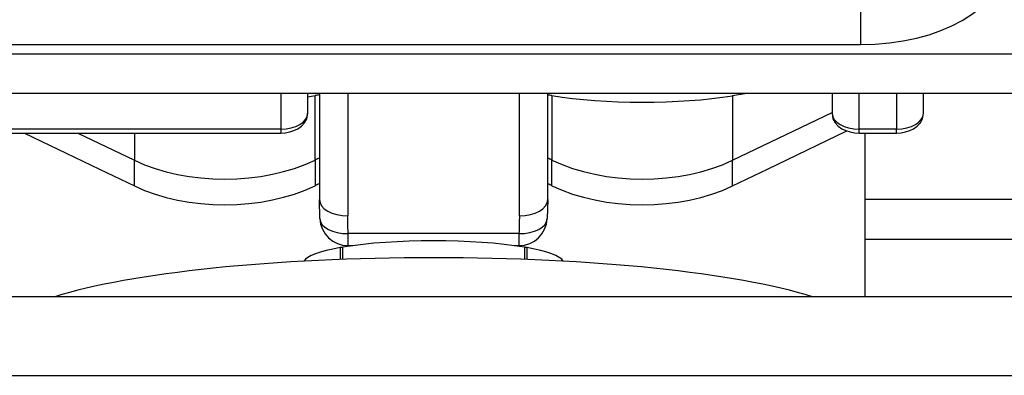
# Model space of a CAD drawing. Header units: inches. Extents: x 10 to 138, y 13 to 85.
# Tile 21 of 41: x 22.752 to 23.83, y 54.775 to 55.164. Entities that reach past the tile are written whole.
import ezdxf

# ---------------------------------------------------------------- set-up
doc = ezdxf.new("R2010")
doc.units = ezdxf.units.IN
doc.header["$MEASUREMENT"] = 0
doc.layers.add('Visible Edges(ANSI)', color=7, linetype='Continuous', lineweight=25)
doc.layers.add('Visible Tangent Edges(ANSI)', color=7, linetype='Continuous', lineweight=25)

msp = doc.modelspace()

# ---------------------------------------------------------------- linework, layer by layer
at = {"layer": 'Visible Edges(ANSI)'}
for p, q in [((22.7375, 55.1368), (23.6725, 55.1368)), ((26.121, 55.1265), (10.289, 55.1265)), ((26.121, 55.0831), (10.289, 55.0831)), ((23.0672, 55.0612), (23.0672, 55.0831)), ((23.08, 55.0831), (23.08, 54.967)), ((23.33, 54.967), (23.33, 55.0831)), ((23.5324, 55.0809), (23.5459, 55.0831)), ((23.6414, 55.0831), (23.6414, 55.0612)), ((23.7414, 55.0612), (23.7414, 55.0831)), ((23.5707, 55.0004), (23.6575, 55.0422)), ((22.698, 55.04), (23.0376, 55.04)), ((22.7569, 55.04), (22.8393, 55.0004)), ((23.671, 55.04), (23.7119, 55.04)), ((23.6774, 55.04), (23.6774, 54.8606)), ((22.8393, 55.0004), (22.8776, 54.982)), ((23.5324, 54.982), (23.5707, 55.0004)), ((23.0805, 54.9462), (23.08, 54.967)), ((23.33, 54.967), (23.3295, 54.9462)), ((23.1026, 54.915), (23.1055, 54.915)), ((23.1026, 54.915), (23.1026, 54.9015)), ((23.1055, 54.9016), (23.1055, 54.915)), ((23.1114, 54.9167), (23.1166, 54.9167)), ((23.2933, 54.9167), (23.2985, 54.9167)), ((23.3044, 54.915), (23.3044, 54.9016)), ((23.3044, 54.915), (23.3073, 54.915)), ((23.3073, 54.915), (23.3073, 54.9015)), ((26.133, 54.8606), (10.277, 54.8606))]:
    msp.add_line(p, q, dxfattribs=at)
at = {"layer": 'Visible Edges(ANSI)', "flags": 128}
for points in [[(23.0376, 55.04), (23.0426, 55.0403), (23.0475, 55.0412), (23.0521, 55.0426), (23.0565, 55.0446), (23.0604, 55.0474), (23.0638, 55.0511), (23.0663, 55.0557), (23.0672, 55.0612)], [(23.6414, 55.0612), (23.6423, 55.0557), (23.6448, 55.0511), (23.6482, 55.0474), (23.6521, 55.0446), (23.6565, 55.0426), (23.6611, 55.0412), (23.666, 55.0403), (23.671, 55.04)], [(23.7119, 55.04), (23.7169, 55.0403), (23.7217, 55.0412), (23.7264, 55.0426), (23.7307, 55.0446), (23.7347, 55.0474), (23.7381, 55.0511), (23.7405, 55.0557), (23.7414, 55.0612)]]:
    msp.add_lwpolyline(points, dxfattribs=at)
at = {"layer": 'Visible Edges(ANSI)'}
for centre, start, end in [((23.1114, 54.9477), 182.6074, 270), ((23.2985, 54.9477), 270, 357.3926)]:
    msp.add_arc(centre, 0.031, start, end, dxfattribs=at)
for centre, major_axis, ratio, start_param, end_param in [((23.6725, 55.2271), (0.1575, 0), 0.573576, 4.712389, 6.283185), ((22.9762, 55.1043), (0.1534, 0), 0.199364, 5.347231, 5.415089), ((23.1262, 55.069), (-0.0787, 0), 0.199364, 5.340355, 5.415089), ((23.2837, 55.069), (-0.0787, 0), 0.199364, 4.009689, 4.084423), ((23.4338, 55.1043), (0.1534, 0), 0.199364, 4.009689, 5.410521), ((22.9762, 55.0494), (0.1534, 0), 0.573576, 4.014257, 5.415089), ((23.1262, 54.9478), (0.0787, 0), 0.573576, 2.198762, 2.273497), ((23.2837, 54.9478), (0.0787, 0), 0.573576, 0.868096, 0.94283), ((23.4338, 55.0494), (0.1534, 0), 0.573576, 4.009689, 5.410521), ((23.205, 54.8972), (0.1427, 0), 0.173648, 0.799835, 2.341757), ((23.205, 54.8972), (-0.1427, 0), 0.173648, 5.512224, 6.183575), ((23.205, 54.8972), (0.1427, 0), 0.173648, 0.09961, 0.770961), ((23.205, 54.8214), (-0.4724, 0), 0.173648, 3.640143, 5.784635)]:
    msp.add_ellipse(centre, major_axis=major_axis, ratio=ratio, start_param=start_param, end_param=end_param, dxfattribs=at)
at = {"layer": 'Visible Tangent Edges(ANSI)'}
for p, q in [((23.6725, 55.2143), (23.6725, 55.1368)), ((23.0376, 55.0831), (23.0376, 55.0442)), ((23.0753, 55.0104), (23.0753, 55.0809)), ((23.111, 55.0831), (23.111, 54.9492)), ((23.299, 54.9492), (23.299, 55.0831)), ((23.3346, 55.0809), (23.3346, 55.0104)), ((23.5324, 55.0809), (23.5324, 55.0101)), ((23.671, 55.0442), (23.671, 55.0831)), ((23.7119, 55.0831), (23.7119, 55.0442)), ((23.5324, 55.0101), (23.6414, 55.0626)), ((23.0376, 55.0442), (22.698, 55.0442)), ((23.0376, 55.0442), (23.0376, 55.04)), ((23.671, 55.04), (23.671, 55.0442)), ((23.7119, 55.0442), (23.671, 55.0442)), ((23.7119, 55.04), (23.7119, 55.0442)), ((22.8154, 55.04), (22.8776, 55.0101)), ((22.8776, 55.04), (22.8776, 55.0101)), ((22.8776, 54.982), (22.8776, 55.0101)), ((23.0753, 55.0104), (23.0753, 54.9822)), ((23.3346, 54.9822), (23.3346, 55.0104)), ((23.5324, 54.982), (23.5324, 55.0101)), ((25.791, 54.9671), (23.6774, 54.9671)), ((23.2985, 54.9299), (23.1114, 54.9299)), ((23.1114, 54.9167), (23.1114, 54.9299)), ((23.2985, 54.9299), (23.2985, 54.9167)), ((23.6774, 54.9239), (25.688, 54.9239)), ((10.291, 54.7746), (26.119, 54.7746))]:
    msp.add_line(p, q, dxfattribs=at)
at = {"layer": 'Visible Tangent Edges(ANSI)', "flags": 128}
for points in [[(23.1114, 54.9299), (23.1114, 54.9307), (23.1114, 54.9315), (23.1113, 54.9323), (23.1113, 54.9331), (23.1113, 54.9339), (23.1112, 54.9347), (23.1112, 54.9355), (23.1112, 54.9363), (23.1112, 54.9371), (23.1111, 54.9379), (23.1111, 54.9387), (23.1111, 54.9395), (23.1111, 54.9403), (23.1111, 54.9412), (23.111, 54.942), (23.111, 54.9428), (23.111, 54.9436), (23.111, 54.9444), (23.111, 54.9452), (23.111, 54.946), (23.111, 54.9468), (23.111, 54.9476), (23.111, 54.9484), (23.111, 54.9492)], [(23.299, 54.9492), (23.299, 54.9484), (23.299, 54.9476), (23.299, 54.9468), (23.299, 54.946), (23.2989, 54.9452), (23.2989, 54.9444), (23.2989, 54.9436), (23.2989, 54.9428), (23.2989, 54.942), (23.2989, 54.9412), (23.2989, 54.9403), (23.2989, 54.9395), (23.2988, 54.9387), (23.2988, 54.9379), (23.2988, 54.9371), (23.2988, 54.9363), (23.2987, 54.9355), (23.2987, 54.9347), (23.2987, 54.9339), (23.2986, 54.9331), (23.2986, 54.9323), (23.2986, 54.9315), (23.2985, 54.9307), (23.2985, 54.9299)]]:
    msp.add_lwpolyline(points, dxfattribs=at)
at = {"layer": 'Visible Tangent Edges(ANSI)'}
for centre, major_axis, ratio, start_param, end_param in [((23.0376, 55.0612), (0.0295, 0), 0.573576, 4.712389, 6.283185), ((23.671, 55.0612), (-0.0295, 0), 0.573576, 0, 1.570796), ((23.7119, 55.0612), (0.0295, 0), 0.573576, 4.712389, 6.283185), ((22.9762, 55.0775), (0.1534, 0), 0.573576, 4.014257, 5.415089), ((23.1262, 54.9759), (-0.0787, 0), 0.573576, 5.340355, 5.415089), ((23.2837, 54.9759), (-0.0787, 0), 0.573576, 4.009689, 4.084423), ((23.4338, 55.0775), (0.1534, 0), 0.573576, 4.009689, 5.410521), ((23.111, 54.967), (-0.031, 0), 0.573576, 0, 1.570796), ((23.299, 54.967), (0.031, 0), 0.573576, 4.712389, 6.283185), ((23.1114, 54.9477), (-0.031, -0.0014), 0.573178, 0, 1.5447), ((23.2985, 54.9477), (0.031, -0.0014), 0.573178, 4.738486, 6.283185)]:
    msp.add_ellipse(centre, major_axis=major_axis, ratio=ratio, start_param=start_param, end_param=end_param, dxfattribs=at)

doc.saveas('drawing.dxf')
